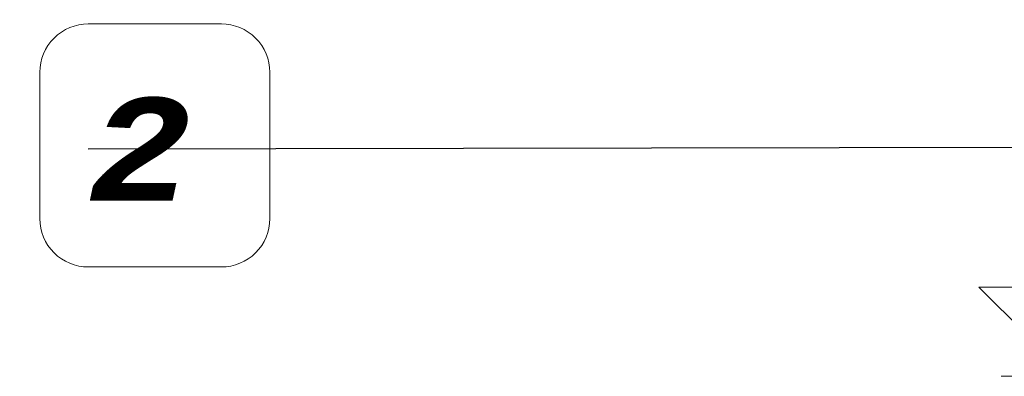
# Model space of a CAD drawing. Header units: millimetres. Extents: x -18574 to 23816, y -5698 to 8610.
# Tile 2 of 22: x -17067 to -15632, y 6072 to 6592. Entities that reach past the tile are written whole.
import ezdxf

# ---------------------------------------------------------------- set-up
doc = ezdxf.new("R2010")
doc.units = ezdxf.units.MM
doc.header["$MEASUREMENT"] = 0
for name, color, linetype, lineweight in [('A_OZN_ODNOSNIKI_Nr_pióra__46', 7, 'Continuous', 15), ('A_OZN_ODNOSNIKI_Nr_pióra__85', 7, 'Continuous', 13), ('Nowe_A_WYM_Nr_pióra__1', 7, 'Continuous', 13), ('Nowe_A_WYM_Nr_pióra__45', 7, 'Continuous', 15), ('Nowe_A_WYM_Nr_pióra__85', 7, 'Continuous', 13)]:
    doc.layers.add(name, color=color, linetype=linetype, lineweight=lineweight)
doc.layers.add('Nowe_A_WYM', color=7, linetype='Continuous')
doc.styles.add('STYL_AUTOMATYCZNY_1', font='arial.ttf')
doc.styles.add('STYL_AUTOMATYCZNY_2', font='txt')
doc.dimstyles.new('STYL_AUTOMATYCZNY__1', dxfattribs={"dimtxt": 0.18, "dimasz": 91.2, "dimexe": 0.18, "dimexo": 0.0625, "dimgap": 0, "dimtad": 0, "dimtih": 1, "dimtoh": 1, "dimdec": 4, "dimzin": 0, "dimdsep": 46, "dimcen": 0.09, "dimadec": 0, "dimazin": 0, "dimtfac": 1, "dimtdec": 4, "dimtmove": 0, "dimatfit": 3, "dimldrblk": 'ARROWHEAD_11', "dimfxl": 0, "dimtolj": 1, "dimtzin": 0, "dimarcsym": 0})

# ---------------------------------------------------------------- blocks, each defined once
blk = doc.blocks.new('Wymiary_6_1', base_point=(-15538.6, 6072.3))
at = {"layer": 'Nowe_A_WYM_Nr_pióra__45', "color": 7, "linetype": 'Continuous', "lineweight": 15}
for p, q in [((-15538.6, 6072.3), (-15538.6, 6592.3)), ((-15538.6, 6072.3), (-15668.6, 6202.3)), ((-15668.6, 6202.3), (-15538.6, 6202.3)), ((-15538.6, 6202.3), (-14987.8, 6202.3))]:
    blk.add_line(p, q, dxfattribs=at)
at = {"layer": 'Nowe_A_WYM_Nr_pióra__85', "color": 7, "linetype": 'Continuous', "lineweight": 13}
for q in [(-15636.1, 6072.3), (-15441.1, 6072.3)]:
    blk.add_line((-15538.6, 6072.3), q, dxfattribs=at)
at = {"layer": 'Nowe_A_WYM_Nr_pióra__1', "color": 7, "lineweight": 13, "insert": (-15473.6, 6228.3), "char_height": 140, "attachment_point": 7, "style": 'STYL_AUTOMATYCZNY_1'}
blk.add_mtext('\\A1;{\\pql;\\fArial|b0|i0|c238|p0;\\W1.000000;+6,07}', dxfattribs=at)
blk = doc.blocks.new('ARROWHEAD_11')
at = {"color": 0, "linetype": 'Continuous', "lineweight": 0}
blk.add_line((0, 0), (-1, 0), dxfattribs=at)
at = {"color": 0, "linetype": 'Continuous', "lineweight": 0, "const_width": 0.25, "flags": 128}
blk.add_lwpolyline([(-0.125, 0, 1), (0.125, 0, 1)], format="xyb", close=True, dxfattribs=at)

msp = doc.modelspace()

# ---------------------------------------------------------------- block references
at = {"layer": 'Nowe_A_WYM', "color": 7, "linetype": 'Continuous', "lineweight": 13}
msp.add_blockref('Wymiary_6_1', (-15538.6, 6072.3), dxfattribs=at)

# ---------------------------------------------------------------- wipeouts: each hides what was drawn before it
at = {"color": 7, "linetype": 'Continuous', "lineweight": 15, "ltscale": 162538.252066}
msp.add_wipeout([(-17037.3, 6302.3), (-16966.7, 6231.7), (-16772.7, 6231.7), (-16702.1, 6302.3), (-16702.1, 6515.5), (-16772.7, 6586.1), (-16966.7, 6586.1), (-17037.3, 6515.5)], dxfattribs=at).dxf.layer = 'A_OZN_ODNOSNIKI_Nr_pióra__46'

# ---------------------------------------------------------------- next in the draw order: linework, layer by layer
at = {"layer": 'A_OZN_ODNOSNIKI_Nr_pióra__85', "color": 7, "linetype": 'Continuous', "lineweight": 13, "flags": 128}
msp.add_lwpolyline([(-17037.3, 6302.3, 0.414214), (-16966.7, 6231.7), (-16772.7, 6231.7, 0.414214), (-16702.1, 6302.3), (-16702.1, 6515.5, 0.414214), (-16772.7, 6586.1), (-16966.7, 6586.1, 0.414214), (-17037.3, 6515.5), (-17037.3, 6302.3)], format="xyb", close=True, dxfattribs=at)

# ---------------------------------------------------------------- next in the draw order: texts
at = {"layer": 'A_OZN_ODNOSNIKI_Nr_pióra__46', "color": 7, "linetype": 'Continuous', "lineweight": 15, "insert": (-16966.7, 6403.3), "char_height": 150, "attachment_point": 4, "style": 'STYL_AUTOMATYCZNY_2'}
msp.add_mtext('\\A1;{\\pql;\\fCourier CE|b1|i1|c0|p0;\\W1.000000;2}', dxfattribs=at)

# ---------------------------------------------------------------- next in the draw order: leaders
at = {"layer": 'A_OZN_ODNOSNIKI_Nr_pióra__85', "color": 7, "linetype": 'Continuous', "lineweight": 13, "annotation_type": 0, "has_hookline": 1, "hookline_direction": 1, "text_width": 100}
msp.add_leader([(-13959.7, 6408.9), (-16966.7, 6403.3)], dimstyle='STYL_AUTOMATYCZNY__1', dxfattribs=at)

doc.saveas('drawing.dxf')
